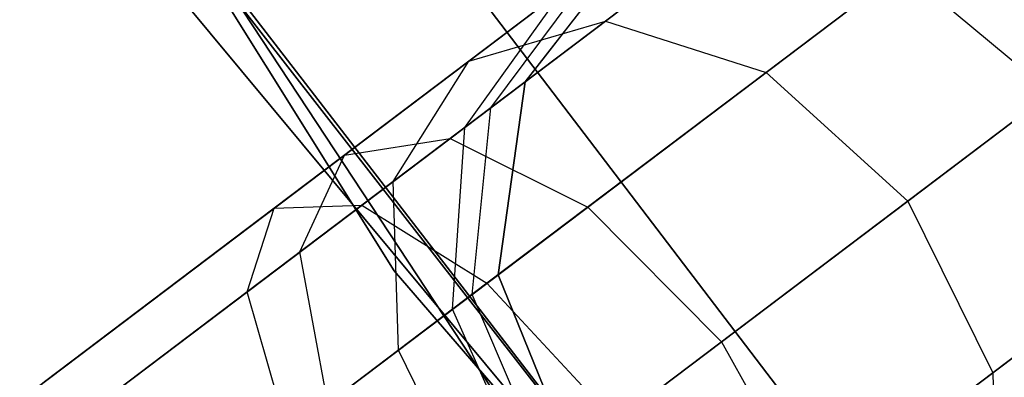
# Model space of a CAD drawing. Extents: x -129 to 129, y -127 to 130.
# Tile 38 of 188: x -50.837 to -48.219, y -35.841 to -34.891. Entities that reach past the tile are written whole.
import ezdxf

# ---------------------------------------------------------------- set-up
doc = ezdxf.new("R2010")
doc.units = 0
doc.header["$LTSCALE"] = 25.4
doc.layers.get('0').update_dxf_attribs({"linetype": 'CONTINUOUS'})

# ---------------------------------------------------------------- blocks, each defined once
blk = doc.blocks.new('NOME_B_PM2_STL')
at = {"color": 0}
for p, q in [((75.3153, -28.7528, 19.0779), (80.3475, -36.7922, 19.0779)), ((80.3475, -36.7922, 20.0779), (75.3153, -28.7528, 20.0779)), ((75.3153, -28.7528, 19.0779), (80.3475, -36.7922, 19.0779)), ((80.3475, -36.7922, 20.0779), (75.3153, -28.7528, 20.0779)), ((81.1895, -37.9879, 343.5779), (75.9649, -30.063, 343.5779)), ((75.9649, -30.063, 328.5779), (81.1895, -37.9879, 328.5779)), ((75.9649, -30.063, 328.5779), (81.1895, -37.9879, 328.5779)), ((81.1895, -37.9879, 343.5779), (75.9649, -30.063, 343.5779)), ((78.5677, -33.4294, 18.9499), (84.2756, -40.9175, 18.9499)), ((84.2756, -40.9175, 17.9499), (78.5677, -33.4294, 17.9499)), ((78.5677, -33.4294, 18.9499), (84.2756, -40.9175, 18.9499)), ((84.2756, -40.9175, 17.9499), (78.5677, -33.4294, 17.9499)), ((84.1506, -41.5271, 540.5779), (78.3511, -34.0128, 540.5779)), ((78.3511, -34.0128, 525.5779), (84.1506, -41.5271, 525.5779)), ((78.3511, -34.0128, 525.5779), (84.1506, -41.5271, 525.5779)), ((84.1506, -41.5271, 540.5779), (78.3511, -34.0128, 540.5779)), ((83.3569, -34.1126, 524.5779), (43.456, -64.2443, 524.5779)), ((83.3569, -34.1126, 524.5779), (43.456, -64.2443, 524.5779)), ((43.456, -64.2443, 344.5779), (83.3569, -34.1126, 344.5779)), ((43.456, -64.2443, 344.5779), (83.3569, -34.1126, 344.5779)), ((83.4376, -34.2195, 525.0779), (43.5367, -64.3513, 525.0779)), ((83.4376, -34.2195, 525.0779), (43.5367, -64.3513, 525.0779)), ((83.4376, -34.2195, 524.0779), (43.5367, -64.3513, 524.0779)), ((83.4376, -34.2195, 524.0779), (43.5367, -64.3513, 524.0779)), ((43.5367, -64.3513, 344.0779), (83.4376, -34.2195, 344.0779)), ((43.5367, -64.3513, 344.0779), (83.4376, -34.2195, 344.0779)), ((43.5367, -64.3513, 345.0779), (83.4376, -34.2195, 345.0779)), ((43.5367, -64.3513, 345.0779), (83.4376, -34.2195, 345.0779)), ((84.3595, -41.7575, 26.5779), (78.5223, -34.2723, 26.5779)), ((78.5223, -34.2723, 17.0779), (84.3595, -41.7575, 17.0779)), ((78.5223, -34.2723, 17.0779), (84.3595, -41.7575, 17.0779)), ((84.3595, -41.7575, 26.5779), (78.5223, -34.2723, 26.5779)), ((83.6582, -34.5116, 525.4439), (43.7573, -64.6433, 525.4439)), ((83.6582, -34.5116, 525.4439), (43.7573, -64.6433, 525.4439)), ((83.6582, -34.5116, 523.7119), (43.7573, -64.6433, 523.7119)), ((83.6582, -34.5116, 523.7119), (43.7573, -64.6433, 523.7119)), ((43.7573, -64.6433, 343.7118), (83.6582, -34.5116, 343.7118)), ((43.7573, -64.6433, 343.7118), (83.6582, -34.5116, 343.7118)), ((43.7573, -64.6433, 345.4439), (83.6582, -34.5116, 345.4439)), ((43.7573, -64.6433, 345.4439), (83.6582, -34.5116, 345.4439)), ((83.9595, -34.9106, 523.5779), (44.0586, -65.0424, 523.5779)), ((83.9595, -34.9106, 525.5779), (44.0586, -65.0424, 525.5779)), ((83.9595, -34.9106, 525.5779), (44.0586, -65.0424, 525.5779)), ((83.9595, -34.9106, 523.5779), (44.0586, -65.0424, 523.5779)), ((44.0586, -65.0424, 345.5779), (83.9595, -34.9106, 345.5779)), ((44.0586, -65.0424, 343.5779), (83.9595, -34.9106, 343.5779)), ((44.0586, -65.0424, 343.5779), (83.9595, -34.9106, 343.5779)), ((44.0586, -65.0424, 345.5779), (83.9595, -34.9106, 345.5779)), ((84.2608, -35.3096, 523.7119), (44.36, -65.4414, 523.7119)), ((84.2608, -35.3096, 523.7119), (44.36, -65.4414, 523.7119)), ((84.2608, -35.3096, 525.4439), (44.36, -65.4414, 525.4439)), ((84.2608, -35.3096, 525.4439), (44.36, -65.4414, 525.4439)), ((44.36, -65.4414, 345.4439), (84.2608, -35.3096, 345.4439)), ((44.36, -65.4414, 345.4439), (84.2608, -35.3096, 345.4439)), ((44.36, -65.4414, 343.7118), (84.2608, -35.3096, 343.7118)), ((44.36, -65.4414, 343.7118), (84.2608, -35.3096, 343.7118)), ((81.3416, -35.8024, 692.6212), (80.9091, -36.129, 691.8101)), ((81.3416, -35.8024, 692.6212), (80.9091, -36.129, 691.8101)), ((80.9091, -36.129, 541.3456), (81.3416, -35.8024, 540.5345)), ((80.9091, -36.129, 541.3456), (81.3416, -35.8024, 540.5345)), ((81.3416, -35.8024, 328.6212), (80.9091, -36.129, 327.8101)), ((81.3416, -35.8024, 328.6212), (80.9091, -36.129, 327.8101)), ((85.6982, -43.181, 702.0779), (79.6281, -35.8835, 702.0779)), ((79.6281, -35.8835, 692.5779), (85.6982, -43.181, 692.5779)), ((79.6281, -35.8835, 692.5779), (85.6982, -43.181, 692.5779)), ((85.6982, -43.181, 702.0779), (79.6281, -35.8835, 702.0779)), ((80.4959, -36.441, 27.7429), (81.2261, -35.8896, 26.8279)), ((80.4959, -36.441, 27.7429), (81.2261, -35.8896, 26.8279)), ((81.0137, -35.8821, 699.0779), (80.6954, -36.2903, 699.0779)), ((80.6954, -36.2903, 534.0779), (81.0137, -35.8821, 534.0779)), ((81.0137, -35.8821, 699.0779), (80.6954, -36.2903, 699.0779)), ((81.0137, -35.8821, 693.5779), (80.6954, -36.2903, 693.5779)), ((81.0137, -35.8821, 693.5779), (80.6954, -36.2903, 693.5779)), ((81.0137, -35.8821, 539.5779), (80.6954, -36.2903, 539.5779)), ((81.0137, -35.8821, 539.5779), (80.6954, -36.2903, 539.5779)), ((80.6954, -36.2903, 534.0779), (81.0137, -35.8821, 534.0779)), ((81.0137, -35.8821, 335.0779), (80.6954, -36.2903, 335.0779)), ((80.6954, -36.2903, 21.0779), (81.0137, -35.8821, 21.0779)), ((81.0137, -35.8821, 335.0779), (80.6954, -36.2903, 335.0779)), ((81.0137, -35.8821, 329.5779), (80.6954, -36.2903, 329.5779)), ((81.0137, -35.8821, 329.5779), (80.6954, -36.2903, 329.5779)), ((81.0137, -35.8821, 25.5779), (80.6954, -36.2903, 25.5779)), ((81.0137, -35.8821, 25.5779), (80.6954, -36.2903, 25.5779)), ((80.6954, -36.2903, 21.0779), (81.0137, -35.8821, 21.0779)), ((81.832, -35.8907, 692.4811), (81.3362, -36.2651, 691.5513)), ((81.832, -35.8907, 692.4811), (81.3362, -36.2651, 691.5513)), ((81.3362, -36.2651, 541.6044), (81.832, -35.8907, 540.6746)), ((81.3362, -36.2651, 541.6044), (81.832, -35.8907, 540.6746)), ((81.832, -35.8907, 328.4811), (81.3362, -36.2651, 327.5513)), ((81.832, -35.8907, 328.4811), (81.3362, -36.2651, 327.5513)), ((80.8922, -35.9739, 692.8125), (80.5462, -36.2351, 692.1636)), ((80.8922, -35.9739, 692.8125), (80.5462, -36.2351, 692.1636)), ((80.5462, -36.2351, 540.9921), (80.8922, -35.9739, 540.3432)), ((80.5462, -36.2351, 540.9921), (80.8922, -35.9739, 540.3432)), ((80.8922, -35.9739, 328.8125), (80.5462, -36.2351, 328.1636)), ((80.8922, -35.9739, 328.8125), (80.5462, -36.2351, 328.1636)), ((80.6043, -36.3592, 693.0038), (80.8922, -35.9739, 692.8125)), ((80.6043, -36.3592, 693.0038), (80.8922, -35.9739, 692.8125)), ((80.6043, -36.3592, 540.1519), (80.8922, -35.9739, 540.3432)), ((80.6043, -36.3592, 540.1519), (80.8922, -35.9739, 540.3432)), ((80.6043, -36.3592, 329.0038), (80.8922, -35.9739, 328.8125)), ((80.6043, -36.3592, 329.0038), (80.8922, -35.9739, 328.8125)), ((80.8625, -36.6228, 28.0599), (81.6997, -35.9906, 27.0109)), ((80.8625, -36.6228, 28.0599), (81.6997, -35.9906, 27.0109)), ((81.6997, -35.9906, 27.0109), (82.0936, -36.3197, 27.0779)), ((81.6997, -35.9906, 27.0109), (82.0936, -36.3197, 27.0779)), ((80.2157, -36.4847, 27.3099), (80.7998, -36.0436, 26.5779)), ((80.2157, -36.4847, 27.3099), (80.7998, -36.0436, 26.5779)), ((80.535, -36.4114, 26.3279), (80.7998, -36.0436, 26.5779)), ((80.535, -36.4114, 26.3279), (80.7998, -36.0436, 26.5779)), ((80.9091, -36.129, 691.8101), (80.2618, -36.6178, 691.2682)), ((80.9091, -36.129, 691.8101), (80.2618, -36.6178, 691.2682)), ((80.2618, -36.6178, 541.8876), (80.9091, -36.129, 541.3456)), ((80.2618, -36.6178, 541.8876), (80.9091, -36.129, 541.3456)), ((80.9091, -36.129, 327.8101), (80.2618, -36.6178, 327.2682)), ((80.9091, -36.129, 327.8101), (80.2618, -36.6178, 327.2682)), ((80.5462, -36.2351, 692.1636), (80.9091, -36.129, 691.8101)), ((80.5462, -36.2351, 692.1636), (80.9091, -36.129, 691.8101)), ((80.5462, -36.2351, 540.9921), (80.9091, -36.129, 541.3456)), ((80.5462, -36.2351, 540.9921), (80.9091, -36.129, 541.3456)), ((80.5462, -36.2351, 328.1636), (80.9091, -36.129, 327.8101)), ((80.5462, -36.2351, 328.1636), (80.9091, -36.129, 327.8101)), ((80.9091, -36.129, 691.8101), (81.3362, -36.2651, 691.5513)), ((80.9091, -36.129, 691.8101), (81.3362, -36.2651, 691.5513)), ((80.9091, -36.129, 541.3456), (81.3362, -36.2651, 541.6044)), ((80.9091, -36.129, 541.3456), (81.3362, -36.2651, 541.6044)), ((80.9091, -36.129, 327.8101), (81.3362, -36.2651, 327.5513)), ((80.9091, -36.129, 327.8101), (81.3362, -36.2651, 327.5513)), ((82.2321, -36.2151, 692.4298), (81.7131, -36.607, 691.4565)), ((82.2321, -36.2151, 692.4298), (81.7131, -36.607, 691.4565)), ((81.7131, -36.607, 541.6992), (82.2321, -36.2151, 540.7259)), ((81.7131, -36.607, 541.6992), (82.2321, -36.2151, 540.7259)), ((82.2321, -36.2151, 328.4298), (81.7131, -36.607, 327.4565)), ((82.2321, -36.2151, 328.4298), (81.7131, -36.607, 327.4565)), ((80.5462, -36.2351, 692.1636), (80.0284, -36.6261, 691.7301)), ((80.5462, -36.2351, 692.1636), (80.0284, -36.6261, 691.7301)), ((80.0284, -36.6261, 541.4256), (80.5462, -36.2351, 540.9921)), ((80.0284, -36.6261, 541.4256), (80.5462, -36.2351, 540.9921)), ((80.5462, -36.2351, 328.1636), (80.0284, -36.6261, 327.7301)), ((80.5462, -36.2351, 328.1636), (80.0284, -36.6261, 327.7301)), ((80.3448, -36.5551, 692.5172), (80.5462, -36.2351, 692.1636)), ((80.3448, -36.5551, 692.5172), (80.5462, -36.2351, 692.1636)), ((80.3448, -36.5551, 540.6385), (80.5462, -36.2351, 540.9921)), ((80.3448, -36.5551, 540.6385), (80.5462, -36.2351, 540.9921)), ((80.3448, -36.5551, 328.5172), (80.5462, -36.2351, 328.1636)), ((80.3448, -36.5551, 328.5172), (80.5462, -36.2351, 328.1636)), ((81.3362, -36.2651, 691.5513), (80.5942, -36.8254, 690.93)), ((81.3362, -36.2651, 691.5513), (80.5942, -36.8254, 690.93)), ((80.5942, -36.8254, 542.2257), (81.3362, -36.2651, 541.6044)), ((80.5942, -36.8254, 542.2257), (81.3362, -36.2651, 541.6044)), ((81.3362, -36.2651, 327.5513), (80.5942, -36.8254, 326.93)), ((81.3362, -36.2651, 327.5513), (80.5942, -36.8254, 326.93)), ((81.3362, -36.2651, 691.5513), (81.7131, -36.607, 691.4565)), ((81.3362, -36.2651, 691.5513), (81.7131, -36.607, 691.4565)), ((81.3362, -36.2651, 541.6044), (81.7131, -36.607, 541.6992)), ((81.3362, -36.2651, 541.6044), (81.7131, -36.607, 541.6992)), ((81.3362, -36.2651, 327.5513), (81.7131, -36.607, 327.4565)), ((81.3362, -36.2651, 327.5513), (81.7131, -36.607, 327.4565)), ((80.535, -36.4114, 26.3279), (80.6954, -36.2903, 25.5779)), ((80.535, -36.4114, 26.3279), (80.6954, -36.2903, 25.5779)), ((80.6954, -36.2903, 693.5779), (80.6043, -36.3592, 693.0038)), ((80.6954, -36.2903, 693.5779), (80.6043, -36.3592, 693.0038)), ((80.6043, -36.3592, 540.1519), (80.6954, -36.2903, 539.5779)), ((80.6043, -36.3592, 540.1519), (80.6954, -36.2903, 539.5779)), ((80.6954, -36.2903, 329.5779), (80.6043, -36.3592, 329.0038)), ((80.6954, -36.2903, 329.5779), (80.6043, -36.3592, 329.0038)), ((80.6954, -36.2903, 699.0779), (80.6239, -36.803, 699.0779)), ((80.6239, -36.803, 534.0779), (80.6954, -36.2903, 534.0779)), ((80.6954, -36.2903, 699.0779), (80.6239, -36.803, 699.0779)), ((80.6954, -36.2903, 693.5779), (80.6239, -36.803, 693.5779)), ((80.6954, -36.2903, 693.5779), (80.6239, -36.803, 693.5779)), ((80.6954, -36.2903, 539.5779), (80.6239, -36.803, 539.5779)), ((80.6954, -36.2903, 539.5779), (80.6239, -36.803, 539.5779)), ((80.6239, -36.803, 534.0779), (80.6954, -36.2903, 534.0779)), ((80.6954, -36.2903, 335.0779), (80.6239, -36.803, 335.0779)), ((80.6239, -36.803, 21.0779), (80.6954, -36.2903, 21.0779)), ((80.6954, -36.2903, 335.0779), (80.6239, -36.803, 335.0779)), ((80.6954, -36.2903, 329.5779), (80.6239, -36.803, 329.5779)), ((80.6954, -36.2903, 329.5779), (80.6239, -36.803, 329.5779)), ((80.6954, -36.2903, 25.5779), (80.6239, -36.803, 25.5779)), ((80.6954, -36.2903, 25.5779), (80.6239, -36.803, 25.5779)), ((80.6239, -36.803, 21.0779), (80.6954, -36.2903, 21.0779)), ((80.6954, -36.2903, 699.0779), (80.6954, -36.2903, 693.5779)), ((80.6954, -36.2903, 699.0779), (80.6954, -36.2903, 693.5779)), ((80.6954, -36.2903, 539.5779), (80.6954, -36.2903, 534.0779)), ((80.6954, -36.2903, 539.5779), (80.6954, -36.2903, 534.0779)), ((80.6954, -36.2903, 335.0779), (80.6954, -36.2903, 329.5779)), ((80.6954, -36.2903, 335.0779), (80.6954, -36.2903, 329.5779)), ((80.6954, -36.2903, 25.5779), (80.6954, -36.2903, 21.0779)), ((80.6954, -36.2903, 25.5779), (80.6954, -36.2903, 21.0779)), ((81.2173, -36.9814, 28.1759), (82.0936, -36.3197, 27.0779)), ((81.2173, -36.9814, 28.1759), (82.0936, -36.3197, 27.0779)), ((80.6043, -36.3592, 693.0038), (80.3448, -36.5551, 692.5172)), ((80.6043, -36.3592, 693.0038), (80.3448, -36.5551, 692.5172)), ((80.3448, -36.5551, 540.6385), (80.6043, -36.3592, 540.1519)), ((80.3448, -36.5551, 540.6385), (80.6043, -36.3592, 540.1519)), ((80.6043, -36.3592, 329.0038), (80.3448, -36.5551, 328.5172)), ((80.6043, -36.3592, 329.0038), (80.3448, -36.5551, 328.5172)), ((80.555, -36.855, 693.1439), (80.6043, -36.3592, 693.0038)), ((80.555, -36.855, 693.1439), (80.6043, -36.3592, 693.0038)), ((80.555, -36.855, 540.0118), (80.6043, -36.3592, 540.1519)), ((80.555, -36.855, 540.0118), (80.6043, -36.3592, 540.1519)), ((80.555, -36.855, 329.1439), (80.6043, -36.3592, 329.0038)), ((80.555, -36.855, 329.1439), (80.6043, -36.3592, 329.0038)), ((80.0969, -36.7423, 26.8769), (80.535, -36.4114, 26.3279)), ((80.0969, -36.7423, 26.8769), (80.535, -36.4114, 26.3279)), ((80.5026, -36.8946, 26.1448), (80.535, -36.4114, 26.3279)), ((80.5026, -36.8946, 26.1448), (80.535, -36.4114, 26.3279)), ((79.4984, -37.1943, 28.0779), (80.4959, -36.441, 27.7429)), ((79.4984, -37.1943, 28.0779), (80.4959, -36.441, 27.7429)), ((80.2157, -36.4847, 27.3099), (80.4959, -36.441, 27.7429)), ((80.2157, -36.4847, 27.3099), (80.4959, -36.441, 27.7429)), ((80.4959, -36.441, 27.7429), (80.8625, -36.6228, 28.0599)), ((80.4959, -36.441, 27.7429), (80.8625, -36.6228, 28.0599)), ((79.4176, -37.0874, 27.5779), (80.2157, -36.4847, 27.3099)), ((79.4176, -37.0874, 27.5779), (80.2157, -36.4847, 27.3099)), ((80.0969, -36.7423, 26.8769), (80.2157, -36.4847, 27.3099)), ((80.0969, -36.7423, 26.8769), (80.2157, -36.4847, 27.3099)), ((80.3448, -36.5551, 692.5172), (79.9565, -36.8484, 692.192)), ((80.3448, -36.5551, 692.5172), (79.9565, -36.8484, 692.192)), ((79.9565, -36.8484, 540.9637), (80.3448, -36.5551, 540.6385)), ((79.9565, -36.8484, 540.9637), (80.3448, -36.5551, 540.6385)), ((80.3448, -36.5551, 328.5172), (79.9565, -36.8484, 328.192)), ((80.3448, -36.5551, 328.5172), (79.9565, -36.8484, 328.192)), ((80.3588, -37.0032, 692.776), (80.3448, -36.5551, 692.5172)), ((80.3588, -37.0032, 692.776), (80.3448, -36.5551, 692.5172)), ((80.3588, -37.0032, 540.3797), (80.3448, -36.5551, 540.6385)), ((80.3588, -37.0032, 540.3797), (80.3448, -36.5551, 540.6385)), ((80.3588, -37.0032, 328.776), (80.3448, -36.5551, 328.5172)), ((80.3588, -37.0032, 328.776), (80.3448, -36.5551, 328.5172)), ((80.2618, -36.6178, 691.2682), (79.4984, -37.1943, 691.0779)), ((80.2618, -36.6178, 691.2682), (79.4984, -37.1943, 691.0779)), ((79.4984, -37.1943, 542.0779), (80.2618, -36.6178, 541.8876)), ((79.4984, -37.1943, 542.0779), (80.2618, -36.6178, 541.8876)), ((80.2618, -36.6178, 327.2682), (79.4984, -37.1943, 327.0779)), ((80.2618, -36.6178, 327.2682), (79.4984, -37.1943, 327.0779)), ((79.7189, -37.4864, 28.4439), (80.8625, -36.6228, 28.0599)), ((79.7189, -37.4864, 28.4439), (80.8625, -36.6228, 28.0599)), ((80.0284, -36.6261, 691.7301), (80.2618, -36.6178, 691.2682)), ((80.0284, -36.6261, 691.7301), (80.2618, -36.6178, 691.2682)), ((80.0284, -36.6261, 541.4256), (80.2618, -36.6178, 541.8876)), ((80.0284, -36.6261, 541.4256), (80.2618, -36.6178, 541.8876)), ((80.0284, -36.6261, 327.7301), (80.2618, -36.6178, 327.2682)), ((80.0284, -36.6261, 327.7301), (80.2618, -36.6178, 327.2682)), ((80.2618, -36.6178, 691.2682), (80.5942, -36.8254, 690.93)), ((80.2618, -36.6178, 691.2682), (80.5942, -36.8254, 690.93)), ((80.2618, -36.6178, 541.8876), (80.5942, -36.8254, 542.2257)), ((80.2618, -36.6178, 541.8876), (80.5942, -36.8254, 542.2257)), ((80.2618, -36.6178, 327.2682), (80.5942, -36.8254, 326.93)), ((80.2618, -36.6178, 327.2682), (80.5942, -36.8254, 326.93)), ((80.8625, -36.6228, 28.0599), (81.2173, -36.9814, 28.1759)), ((80.8625, -36.6228, 28.0599), (81.2173, -36.9814, 28.1759)), ((81.7131, -36.607, 691.4565), (80.9364, -37.1935, 690.8062)), ((81.7131, -36.607, 691.4565), (80.9364, -37.1935, 690.8062)), ((80.9364, -37.1935, 542.3495), (81.7131, -36.607, 541.6992)), ((80.9364, -37.1935, 542.3495), (81.7131, -36.607, 541.6992)), ((81.7131, -36.607, 327.4565), (80.9364, -37.1935, 326.8062)), ((81.7131, -36.607, 327.4565), (80.9364, -37.1935, 326.8062)), ((81.7131, -36.607, 691.4565), (81.9388, -37.0631, 691.5513)), ((81.7131, -36.607, 691.4565), (81.9388, -37.0631, 691.5513)), ((81.7131, -36.607, 541.6992), (81.9388, -37.0631, 541.6044)), ((81.7131, -36.607, 541.6992), (81.9388, -37.0631, 541.6044)), ((81.7131, -36.607, 327.4565), (81.9388, -37.0631, 327.5513)), ((81.7131, -36.607, 327.4565), (81.9388, -37.0631, 327.5513)), ((80.0284, -36.6261, 691.7301), (79.4176, -37.0874, 691.5779)), ((80.0284, -36.6261, 691.7301), (79.4176, -37.0874, 691.5779)), ((79.4176, -37.0874, 541.5779), (80.0284, -36.6261, 541.4256)), ((79.4176, -37.0874, 541.5779), (80.0284, -36.6261, 541.4256)), ((80.0284, -36.6261, 327.7301), (79.4176, -37.0874, 327.5779)), ((80.0284, -36.6261, 327.7301), (79.4176, -37.0874, 327.5779)), ((79.9565, -36.8484, 692.192), (80.0284, -36.6261, 691.7301)), ((79.9565, -36.8484, 692.192), (80.0284, -36.6261, 691.7301)), ((79.9565, -36.8484, 540.9637), (80.0284, -36.6261, 541.4256)), ((79.9565, -36.8484, 540.9637), (80.0284, -36.6261, 541.4256)), ((79.9565, -36.8484, 328.192), (80.0284, -36.6261, 327.7301)), ((79.9565, -36.8484, 328.192), (80.0284, -36.6261, 327.7301)), ((82.4346, -36.6887, 692.4811), (81.9388, -37.0631, 691.5513)), ((82.4346, -36.6887, 692.4811), (81.9388, -37.0631, 691.5513)), ((81.9388, -37.0631, 541.6044), (82.4346, -36.6887, 540.6746)), ((81.9388, -37.0631, 541.6044), (82.4346, -36.6887, 540.6746)), ((82.4346, -36.6887, 328.4811), (81.9388, -37.0631, 327.5513)), ((82.4346, -36.6887, 328.4811), (81.9388, -37.0631, 327.5513)), ((79.4984, -37.1943, 27.0779), (80.0969, -36.7423, 26.8769)), ((79.4984, -37.1943, 27.0779), (80.0969, -36.7423, 26.8769)), ((80.1714, -37.1447, 26.5599), (80.0969, -36.7423, 26.8769)), ((80.1714, -37.1447, 26.5599), (80.0969, -36.7423, 26.8769)), ((80.3475, -36.7922, 19.0779), (80.3475, -36.7922, 20.0779)), ((80.3475, -36.7922, 19.0779), (86.5479, -43.9692, 19.0779)), ((86.5479, -43.9692, 20.0779), (80.3475, -36.7922, 20.0779)), ((80.3475, -36.7922, 19.0779), (80.3475, -36.7922, 20.0779)), ((80.3475, -36.7922, 19.0779), (86.5479, -43.9692, 19.0779)), ((86.5479, -43.9692, 20.0779), (80.3475, -36.7922, 20.0779)), ((80.5026, -36.8946, 26.1448), (80.6239, -36.803, 25.5779)), ((80.5026, -36.8946, 26.1448), (80.6239, -36.803, 25.5779)), ((80.6239, -36.803, 693.5779), (80.555, -36.855, 693.1439)), ((80.6239, -36.803, 693.5779), (80.555, -36.855, 693.1439)), ((80.555, -36.855, 540.0118), (80.6239, -36.803, 539.5779)), ((80.555, -36.855, 540.0118), (80.6239, -36.803, 539.5779)), ((80.6239, -36.803, 329.5779), (80.555, -36.855, 329.1439)), ((80.6239, -36.803, 329.5779), (80.555, -36.855, 329.1439)), ((80.6239, -36.803, 699.0779), (80.8183, -37.2828, 699.0779)), ((80.8183, -37.2828, 534.0779), (80.6239, -36.803, 534.0779)), ((80.6239, -36.803, 699.0779), (80.8183, -37.2828, 699.0779)), ((80.6239, -36.803, 699.0779), (80.6239, -36.803, 693.5779)), ((80.6239, -36.803, 693.5779), (80.8183, -37.2828, 693.5779)), ((80.6239, -36.803, 699.0779), (80.6239, -36.803, 693.5779)), ((80.6239, -36.803, 693.5779), (80.8183, -37.2828, 693.5779)), ((80.6239, -36.803, 539.5779), (80.8183, -37.2828, 539.5779)), ((80.6239, -36.803, 539.5779), (80.8183, -37.2828, 539.5779)), ((80.6239, -36.803, 539.5779), (80.6239, -36.803, 534.0779)), ((80.8183, -37.2828, 534.0779), (80.6239, -36.803, 534.0779)), ((80.6239, -36.803, 539.5779), (80.6239, -36.803, 534.0779)), ((80.6239, -36.803, 335.0779), (80.8183, -37.2828, 335.0779)), ((80.8183, -37.2828, 21.0779), (80.6239, -36.803, 21.0779)), ((80.6239, -36.803, 335.0779), (80.8183, -37.2828, 335.0779)), ((80.6239, -36.803, 335.0779), (80.6239, -36.803, 329.5779)), ((80.6239, -36.803, 329.5779), (80.8183, -37.2828, 329.5779)), ((80.6239, -36.803, 335.0779), (80.6239, -36.803, 329.5779)), ((80.6239, -36.803, 329.5779), (80.8183, -37.2828, 329.5779)), ((80.6239, -36.803, 25.5779), (80.8183, -37.2828, 25.5779)), ((80.6239, -36.803, 25.5779), (80.8183, -37.2828, 25.5779)), ((80.6239, -36.803, 25.5779), (80.6239, -36.803, 21.0779)), ((80.8183, -37.2828, 21.0779), (80.6239, -36.803, 21.0779)), ((80.6239, -36.803, 25.5779), (80.6239, -36.803, 21.0779)), ((81.4652, -37.4208, 28.0599), (82.3023, -36.7886, 27.0109)), ((81.4652, -37.4208, 28.0599), (82.3023, -36.7886, 27.0109)), ((80.5942, -36.8254, 690.93), (79.7189, -37.4864, 690.7119)), ((80.5942, -36.8254, 690.93), (79.7189, -37.4864, 690.7119)), ((79.7189, -37.4864, 542.4439), (80.5942, -36.8254, 542.2257)), ((79.7189, -37.4864, 542.4439), (80.5942, -36.8254, 542.2257)), ((80.5942, -36.8254, 326.93), (79.7189, -37.4864, 326.7119)), ((80.5942, -36.8254, 326.93), (79.7189, -37.4864, 326.7119)), ((80.5942, -36.8254, 690.93), (80.9364, -37.1935, 690.8062)), ((80.5942, -36.8254, 690.93), (80.9364, -37.1935, 690.8062)), ((80.5942, -36.8254, 542.2257), (80.9364, -37.1935, 542.3495)), ((80.5942, -36.8254, 542.2257), (80.9364, -37.1935, 542.3495)), ((80.5942, -36.8254, 326.93), (80.9364, -37.1935, 326.8062)), ((80.5942, -36.8254, 326.93), (80.9364, -37.1935, 326.8062)), ((79.9565, -36.8484, 692.192), (79.4984, -37.1943, 692.0779)), ((79.9565, -36.8484, 692.192), (79.4984, -37.1943, 692.0779)), ((79.4984, -37.1943, 541.0779), (79.9565, -36.8484, 540.9637)), ((79.4984, -37.1943, 541.0779), (79.9565, -36.8484, 540.9637)), ((79.9565, -36.8484, 328.192), (79.4984, -37.1943, 328.0779)), ((79.9565, -36.8484, 328.192), (79.4984, -37.1943, 328.0779)), ((80.0653, -37.2249, 692.5302), (79.9565, -36.8484, 692.192)), ((80.0653, -37.2249, 692.5302), (79.9565, -36.8484, 692.192)), ((80.0653, -37.2249, 540.6255), (79.9565, -36.8484, 540.9637)), ((80.0653, -37.2249, 540.6255), (79.9565, -36.8484, 540.9637)), ((80.0653, -37.2249, 328.5302), (79.9565, -36.8484, 328.192)), ((80.0653, -37.2249, 328.5302), (79.9565, -36.8484, 328.192)), ((80.555, -36.855, 693.1439), (80.3588, -37.0032, 692.776)), ((80.555, -36.855, 693.1439), (80.3588, -37.0032, 692.776)), ((80.3588, -37.0032, 540.3797), (80.555, -36.855, 540.0118)), ((80.3588, -37.0032, 540.3797), (80.555, -36.855, 540.0118)), ((80.555, -36.855, 329.1439), (80.3588, -37.0032, 328.776)), ((80.555, -36.855, 329.1439), (80.3588, -37.0032, 328.776)), ((80.7575, -37.3286, 693.1952), (80.555, -36.855, 693.1439)), ((80.7575, -37.3286, 693.1952), (80.555, -36.855, 693.1439)), ((80.7575, -37.3286, 539.9606), (80.555, -36.855, 540.0118)), ((80.7575, -37.3286, 539.9606), (80.555, -36.855, 540.0118)), ((80.7575, -37.3286, 329.1952), (80.555, -36.855, 329.1439)), ((80.7575, -37.3286, 329.1952), (80.555, -36.855, 329.1439)), ((80.1714, -37.1447, 26.5599), (80.5026, -36.8946, 26.1448)), ((80.1714, -37.1447, 26.5599), (80.5026, -36.8946, 26.1448)), ((80.7114, -37.3635, 26.0779), (80.5026, -36.8946, 26.1448)), ((80.7114, -37.3635, 26.0779), (80.5026, -36.8946, 26.1448)), ((80.0203, -37.8854, 28.5779), (81.2173, -36.9814, 28.1759)), ((80.0203, -37.8854, 28.5779), (81.2173, -36.9814, 28.1759)), ((81.2173, -36.9814, 28.1759), (81.4652, -37.4208, 28.0599)), ((81.2173, -36.9814, 28.1759), (81.4652, -37.4208, 28.0599)), ((80.3588, -37.0032, 692.776), (80.0653, -37.2249, 692.5302)), ((80.3588, -37.0032, 692.776), (80.0653, -37.2249, 692.5302)), ((80.0653, -37.2249, 540.6255), (80.3588, -37.0032, 540.3797)), ((80.0653, -37.2249, 540.6255), (80.3588, -37.0032, 540.3797)), ((80.3588, -37.0032, 328.776), (80.0653, -37.2249, 328.5302)), ((80.3588, -37.0032, 328.776), (80.0653, -37.2249, 328.5302)), ((80.5845, -37.4593, 692.8708), (80.3588, -37.0032, 692.776)), ((80.5845, -37.4593, 692.8708), (80.3588, -37.0032, 692.776)), ((80.5845, -37.4593, 540.285), (80.3588, -37.0032, 540.3797)), ((80.5845, -37.4593, 540.285), (80.3588, -37.0032, 540.3797)), ((80.5845, -37.4593, 328.8708), (80.3588, -37.0032, 328.776)), ((80.5845, -37.4593, 328.8708), (80.3588, -37.0032, 328.776)), ((81.9388, -37.0631, 691.5513), (81.1968, -37.6235, 690.93)), ((81.9388, -37.0631, 691.5513), (81.1968, -37.6235, 690.93)), ((81.1968, -37.6235, 542.2257), (81.9388, -37.0631, 541.6044)), ((81.1968, -37.6235, 542.2257), (81.9388, -37.0631, 541.6044)), ((81.9388, -37.0631, 327.5513), (81.1968, -37.6235, 326.93)), ((81.9388, -37.0631, 327.5513), (81.1968, -37.6235, 326.93)), ((81.9388, -37.0631, 691.5513), (81.9529, -37.5112, 691.8101)), ((81.9388, -37.0631, 691.5513), (81.9529, -37.5112, 691.8101)), ((81.9388, -37.0631, 541.6044), (81.9529, -37.5112, 541.3456)), ((81.9388, -37.0631, 541.6044), (81.9529, -37.5112, 541.3456)), ((81.9388, -37.0631, 327.5513), (81.9529, -37.5112, 327.8101)), ((81.9388, -37.0631, 327.5513), (81.9529, -37.5112, 327.8101))]:
    blk.add_line(p, q, dxfattribs=at)

msp = doc.modelspace()

# ---------------------------------------------------------------- block references
at = {"color": 253}
msp.add_blockref('NOME_B_PM2_STL', (-130.1886, 1.2338, -1724.8619), dxfattribs=at)

doc.saveas('drawing.dxf')
